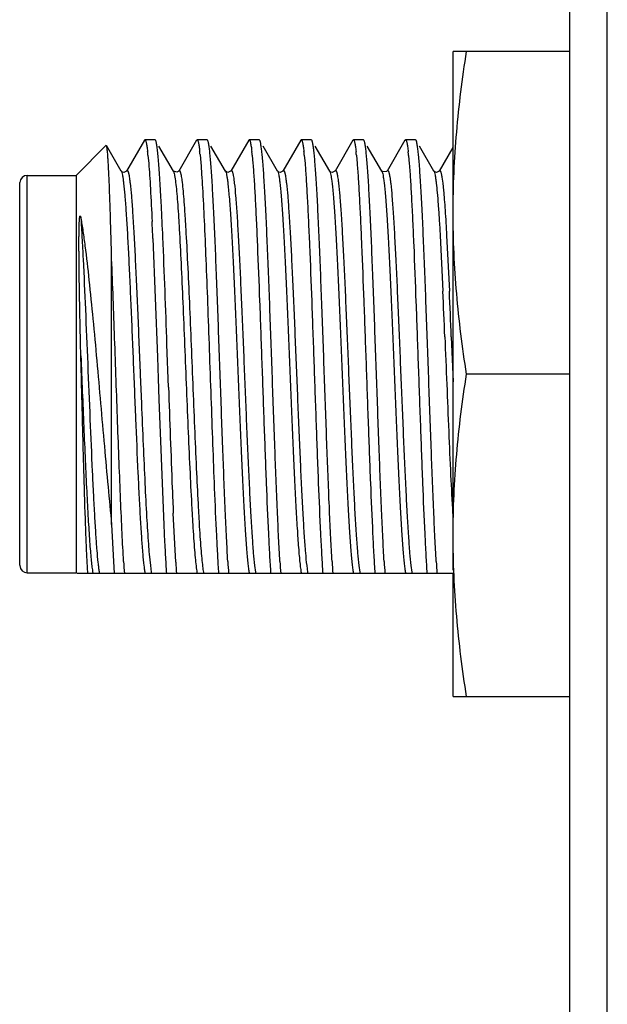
# Model space of a CAD drawing. Header units: inches. Extents: x 0 to 22, y 0 to 17.
# Tile 8 of 35: x 8.416 to 8.729, y 8.577 to 9.103. Entities that reach past the tile are written whole.
import ezdxf

# ---------------------------------------------------------------- set-up
doc = ezdxf.new("R2010")
doc.units = ezdxf.units.IN
doc.header["$LTSCALE"] = 1.21
doc.header["$MEASUREMENT"] = 0
doc.layers.get('0').update_dxf_attribs({"linetype": 'CONTINUOUS'})

msp = doc.modelspace()

# ---------------------------------------------------------------- linework, layer by layer
at = {"color": 7, "linetype": 'CONTINUOUS'}
for p, q in [((8.7092430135, 6.1167574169), (8.7092430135, 10.9282971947)), ((8.446099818, 9.0195273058), (8.46213951, 9.0355669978)), ((8.470218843, 9.0218431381), (8.4623147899, 9.0355032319)), ((8.4825789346, 9.0382935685), (8.4730607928, 9.0218431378)), ((8.4825789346, 9.0382935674), (8.4828492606, 9.0385273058)), ((8.4882003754, 9.0385273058), (8.4828492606, 9.0385273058)), ((8.4884707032, 9.0382935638), (8.4882003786, 9.0385273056)), ((8.497988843, 9.0218431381), (8.4902721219, 9.0351793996)), ((8.5103489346, 9.0382935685), (8.5008307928, 9.0218431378)), ((8.5103489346, 9.0382935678), (8.5106192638, 9.0385273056)), ((8.5159703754, 9.0385273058), (8.5106192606, 9.0385273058)), ((8.5162407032, 9.038293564), (8.5159703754, 9.0385273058)), ((8.525758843, 9.0218431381), (8.5180421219, 9.0351793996)), ((8.5381189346, 9.0382935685), (8.5286007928, 9.0218431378)), ((8.5381189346, 9.0382935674), (8.5383892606, 9.0385273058)), ((8.5437403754, 9.0385273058), (8.5383892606, 9.0385273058)), ((8.5440107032, 9.038293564), (8.5437403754, 9.0385273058)), ((8.553528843, 9.0218431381), (8.5458121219, 9.0351793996)), ((8.5658889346, 9.0382935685), (8.5563707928, 9.0218431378)), ((8.5658889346, 9.0382935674), (8.5661592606, 9.0385273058)), ((8.5715103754, 9.0385273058), (8.5661592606, 9.0385273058)), ((8.5717807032, 9.038293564), (8.5715103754, 9.0385273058)), ((8.581298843, 9.0218431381), (8.5735821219, 9.0351793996)), ((8.5936589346, 9.0382935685), (8.5841407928, 9.0218431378)), ((8.5936589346, 9.0382935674), (8.5939292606, 9.0385273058)), ((8.5992803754, 9.0385273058), (8.5939292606, 9.0385273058)), ((8.5995507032, 9.0382935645), (8.5992803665, 9.0385273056)), ((8.609068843, 9.0218431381), (8.6013521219, 9.0351793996)), ((8.6214289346, 9.0382935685), (8.6119107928, 9.0218431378)), ((8.6214289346, 9.0382935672), (8.6216992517, 9.0385273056)), ((8.6270503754, 9.0385273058), (8.6216992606, 9.0385273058)), ((8.6273207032, 9.038293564), (8.6270503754, 9.0385273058)), ((8.636838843, 9.0218431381), (8.6291221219, 9.0351793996)), ((8.6469387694, 9.0343864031), (8.6396807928, 9.0218431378)), ((8.4844545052, 9.0303729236), (8.4848559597, 9.0258630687)), ((8.5121989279, 9.0306279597), (8.5125995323, 9.0261888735)), ((8.5399945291, 9.0303726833), (8.5403959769, 9.0258628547)), ((8.5677645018, 9.0303729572), (8.5681659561, 9.0258631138)), ((8.5955345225, 9.0303727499), (8.5959359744, 9.0258628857)), ((8.6233239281, 9.0301766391), (8.623724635, 9.0256304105)), ((8.420099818, 9.0195273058), (8.446099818, 9.0195273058)), ((8.446099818, 9.0195273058), (8.446099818, 8.8075273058)), ((8.4702689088, 9.0217685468), (8.4702003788, 9.0218740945)), ((8.4702003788, 9.0218740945), (8.470218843, 9.0218431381)), ((8.4708907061, 9.0212811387), (8.4702689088, 9.0217685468)), ((8.4730607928, 9.0218431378), (8.4730824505, 9.0218792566)), ((8.497964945, 9.0218828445), (8.497988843, 9.0218431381)), ((8.5258089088, 9.0217685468), (8.5257403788, 9.0218740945)), ((8.5257403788, 9.0218740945), (8.525758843, 9.0218431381)), ((8.5264307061, 9.0212811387), (8.5258089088, 9.0217685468)), ((8.5286007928, 9.0218431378), (8.5286224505, 9.0218792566)), ((8.5535789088, 9.0217685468), (8.5535103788, 9.0218740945)), ((8.5535103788, 9.0218740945), (8.553528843, 9.0218431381)), ((8.5542007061, 9.0212811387), (8.5535789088, 9.0217685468)), ((8.5563707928, 9.0218431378), (8.5563924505, 9.0218792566)), ((8.5813489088, 9.0217685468), (8.5812803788, 9.0218740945)), ((8.5812803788, 9.0218740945), (8.581298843, 9.0218431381)), ((8.5819707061, 9.0212811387), (8.5813489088, 9.0217685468)), ((8.5841407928, 9.0218431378), (8.5841624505, 9.0218792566)), ((8.609068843, 9.0218431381), (8.6090882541, 9.0218085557)), ((8.609165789, 9.0217075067), (8.6090882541, 9.0218085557)), ((8.6119107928, 9.0218431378), (8.6119313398, 9.0218774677)), ((8.6368203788, 9.0218740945), (8.636838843, 9.0218431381)), ((8.6368889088, 9.0217685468), (8.6368203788, 9.0218740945)), ((8.6375107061, 9.0212811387), (8.6368889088, 9.0217685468)), ((8.6396807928, 9.0218431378), (8.6397024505, 9.0218792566)), ((8.416099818, 9.0155273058), (8.4161052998, 9.0157366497)), ((8.416099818, 8.8115273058), (8.416099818, 9.0155273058)), ((8.4870632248, 8.9858871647), (8.4894713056, 8.9225825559)), ((8.465099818, 8.833341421), (8.465099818, 8.9750177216)), ((8.4953876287, 8.906608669), (8.4945865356, 8.9292203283)), ((8.4894713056, 8.9225825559), (8.4896719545, 8.9169152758)), ((8.4896719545, 8.9169152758), (8.4898724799, 8.9112445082)), ((8.4898724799, 8.9112445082), (8.490273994, 8.8999157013)), ((8.490273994, 8.8999157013), (8.4926819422, 8.8374888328)), ((8.4926819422, 8.8374888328), (8.4928824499, 8.8330676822)), ((8.4992636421, 8.8131489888), (8.4979524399, 8.839311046)), ((8.465099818, 8.833341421), (8.4665171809, 8.8072023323)), ((8.416099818, 8.8115273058), (8.4161052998, 8.811317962)), ((8.4524173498, 8.8072023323), (8.452032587, 8.8135019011)), ((8.420099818, 8.8075273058), (8.446099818, 8.8075273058)), ((8.647099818, 8.8072023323), (8.4464844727, 8.8072023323))]:
    msp.add_line(p, q, dxfattribs=at)
at = {"color": 9, "linetype": 'CONTINUOUS'}
for p, q in [((8.7292422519, 6.1167574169), (8.7292422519, 10.9282971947)), ((8.420099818, 8.8075273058), (8.420099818, 9.0194108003)), ((8.6411342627, 9.0185048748), (8.6415496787, 9.0154366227)), ((8.6415496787, 9.0154366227), (8.6419650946, 9.0114687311)), ((8.6401626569, 8.9874134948), (8.6416166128, 8.9577447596)), ((8.6436267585, 8.9874134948), (8.6450807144, 8.9577447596)), ((8.6461192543, 8.9334398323), (8.6470998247, 8.9094633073)), ((8.4803300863, 8.9131411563), (8.4809532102, 8.8978867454)), ((8.4851073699, 8.8175331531), (8.4857304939, 8.8113539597)), ((8.4857304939, 8.8113539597), (8.4862446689, 8.8077778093)), ((8.5412704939, 8.8113539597), (8.5417846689, 8.8077778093)), ((8.5690404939, 8.8113539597), (8.5695546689, 8.8077778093)), ((8.5968104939, 8.8113539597), (8.5973246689, 8.8077778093)), ((8.6245821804, 8.8113399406), (8.625094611, 8.8077781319))]:
    msp.add_line(p, q, dxfattribs=at)
at = {"color": 6, "linetype": 'CONTINUOUS'}
for p, q in [((8.647099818, 8.8088215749), (8.647099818, 9.0855273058)), ((8.7092430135, 9.0855273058), (8.647099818, 9.0855273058)), ((8.7092430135, 8.9135273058), (8.6542295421, 8.9135273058)), ((8.647099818, 8.7415273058), (8.647099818, 8.8072023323)), ((8.647099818, 8.7415273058), (8.7092430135, 8.7415273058))]:
    msp.add_line(p, q, dxfattribs=at)
at = {"color": 7, "linetype": 'CONTINUOUS'}
for points in [[(8.4730824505, 9.0218792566), (8.4729774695, 9.0217261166), (8.4715418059, 9.0211149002), (8.4708907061, 9.0212811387)], [(8.5008332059, 9.0218472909), (8.4998279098, 9.021164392), (8.4980896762, 9.0217052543), (8.497964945, 9.0218828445)], [(8.5286224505, 9.0218792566), (8.5285174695, 9.0217261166), (8.5270818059, 9.0211149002), (8.5264307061, 9.0212811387)], [(8.5563924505, 9.0218792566), (8.5562874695, 9.0217261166), (8.5548518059, 9.0211149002), (8.5542007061, 9.0212811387)], [(8.5841624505, 9.0218792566), (8.5840574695, 9.0217261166), (8.5826218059, 9.0211149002), (8.5819707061, 9.0212811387)], [(8.6119313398, 9.0218774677), (8.6116965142, 9.0215875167), (8.6095805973, 9.0213663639), (8.609165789, 9.0217075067)], [(8.6397024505, 9.0218792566), (8.6395974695, 9.0217261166), (8.6381618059, 9.0211149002), (8.6375107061, 9.0212811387)]]:
    msp.add_lwpolyline(points, dxfattribs=at)
for centre, radius, start, end in [((8.3478657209, 9.0168684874), 0.1372547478, 5.646442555, 6.4413938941), ((8.3824336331, 9.0176023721), 0.1304173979, 5.7320386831, 6.5537565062), ((8.4033995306, 9.016867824), 0.1372609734, 5.6463630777, 6.441298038), ((8.4311765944, 9.016868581), 0.1372538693, 5.6464536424, 6.4414075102), ((8.4589413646, 9.0168680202), 0.137259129, 5.6463848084, 6.4413277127), ((8.4812999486, 9.0162924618), 0.1427010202, 5.5834585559, 6.3563391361), ((8.420099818, 9.0155273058), 0.004, 90, 177.0000000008), ((6.9807826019, 8.9265935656), 1.5127652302, 2.9209047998, 3.0661719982), ((6.0427856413, 8.8803006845), 2.4519030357, 2.4846294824, 2.8843322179), ((5.7464591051, 8.8674010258), 2.7431642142, 2.4755602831, 2.6625861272), ((0.926014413, 8.6673462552), 7.5731012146, 1.9816546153, 2.4160476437), ((17.8947814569, 9.2285830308), 9.4049067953, 181.9618883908, 182.2907327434), ((12.2357925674, 9.0032994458), 3.7414356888, 182.3073825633, 182.5120982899), ((10.4759773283, 8.9244301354), 1.9851983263, 182.6377881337, 182.99167406), ((9.8240909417, 8.8909289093), 1.3324520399, 183.0160521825, 183.175713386), ((9.4015487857, 8.8672909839), 0.9092492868, 183.1635190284, 183.7892106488), ((8.420099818, 8.8115273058), 0.004, 182.9999999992, 270), ((9.2103676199, 8.8567344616), 0.740158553, 183.345084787, 183.8371569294), ((9.2299573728, 8.8561993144), 0.7319608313, 183.3718010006, 183.8382122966), ((9.2670192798, 8.8568071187), 0.7412725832, 183.3414930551, 183.8370101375), ((9.2947904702, 8.8568071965), 0.7412737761, 183.3414892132, 183.8370099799), ((9.3225618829, 8.8568072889), 0.7412751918, 183.3414846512, 183.8370097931), ((9.3500514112, 8.856788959), 0.7409941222, 183.3423899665, 183.837046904), ((9.3781000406, 8.8568071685), 0.7412733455, 183.3414905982, 183.8370100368)]:
    msp.add_arc(centre, radius, start, end, dxfattribs=at)
at = {"color": 9, "linetype": 'CONTINUOUS'}
for centre, radius, start, end in [((1.4667609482, 8.6389913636), 7.1819327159, 2.3496995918, 2.5437756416), ((1.4702250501, 8.6389913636), 7.1819327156, 2.3496995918, 2.5437756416), ((8.9118900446, 8.8543238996), 0.4283655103, 184.2309955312, 184.926994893), ((8.4927951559, 8.814544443), 0.0383856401, 189.2802810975, 190.3535044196), ((8.4827571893, 8.8127297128), 0.0281849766, 190.3918245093, 191.3096252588), ((8.4965115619, 8.8145818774), 0.03864066, 189.3968092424, 190.1405688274), ((8.4874151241, 8.8129587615), 0.0294005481, 190.1479593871, 191.291067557), ((8.5151774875, 8.8129573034), 0.0293927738, 190.1494633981, 191.2911947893), ((8.5429898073, 8.8129653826), 0.0294358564, 190.1411330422, 191.2904879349), ((8.5707174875, 8.8129573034), 0.0293927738, 190.1494633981, 191.2911947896), ((8.5984874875, 8.8129573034), 0.0293927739, 190.1494633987, 191.2911947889), ((8.6262574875, 8.8129573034), 0.0293927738, 190.1494633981, 191.2911947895), ((8.6540303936, 8.8129578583), 0.0293957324, 190.1488909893, 191.2911463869)]:
    msp.add_arc(centre, radius, start, end, dxfattribs=at)
at = {"color": 6, "linetype": 'CONTINUOUS'}
for points, knots in [([(8.647099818, 8.9995273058), (8.647099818, 9.0067179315), (8.6474241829, 9.0211047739), (8.6493251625, 9.0498387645), (8.652027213, 9.071291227), (8.6542295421, 9.0855273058)], [0, 0, 0, 0, 0.2497606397, 0.4996391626, 1, 1, 1, 1]), ([(8.6542295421, 8.9135273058), (8.652027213, 8.9277633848), (8.6493251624, 8.9492158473), (8.6474241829, 8.9779498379), (8.647099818, 8.9923366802), (8.647099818, 8.9995273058)], [0, 0, 0, 0, 0.5003608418, 0.7502393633, 1, 1, 1, 1]), ([(8.647099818, 8.8275273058), (8.647099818, 8.8347179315), (8.6474241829, 8.8491047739), (8.6493251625, 8.8778387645), (8.652027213, 8.899291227), (8.6542295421, 8.9135273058)], [0, 0, 0, 0, 0.2497606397, 0.4996391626, 1, 1, 1, 1]), ([(8.6542295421, 8.7415273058), (8.652027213, 8.7557633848), (8.6493251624, 8.7772158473), (8.6474241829, 8.8059498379), (8.647099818, 8.8203366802), (8.647099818, 8.8275273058)], [0, 0, 0, 0, 0.5003608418, 0.7502393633, 1, 1, 1, 1])]:
    msp.add_open_spline(points, degree=3, knots=knots, dxfattribs=at)
at = {"color": 7, "linetype": 'CONTINUOUS'}
for points, knots in [([(8.4633751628, 9.0250088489), (8.4633335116, 9.0257533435), (8.4632510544, 9.0271573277), (8.4631200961, 9.0291336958), (8.4629894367, 9.0308503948), (8.4628590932, 9.0323032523), (8.4627300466, 9.0334892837), (8.4626016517, 9.0344050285), (8.4624896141, 9.0349989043), (8.4623918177, 9.0353342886), (8.4623421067, 9.0354560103), (8.4623147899, 9.035503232)], [0, 0, 0, 0, 0.2116661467, 0.3992242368, 0.5622468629, 0.7003688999, 0.8132965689, 0.9008281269, 0.9629152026, 0.9845141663, 1, 1, 1, 1]), ([(8.4828492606, 9.0385273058), (8.4829163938, 9.0385273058), (8.4830239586, 9.0384449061), (8.4831222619, 9.0382957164), (8.4832520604, 9.0380347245), (8.4834009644, 9.0375825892), (8.4835721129, 9.0368917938), (8.4837436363, 9.0360076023), (8.4839941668, 9.0344475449), (8.4841509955, 9.0331770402), (8.484253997, 9.0322666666)], [0, 0, 0, 0, 0.0308943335, 0.0541083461, 0.0837990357, 0.1639923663, 0.2729552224, 0.4110685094, 0.5783785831, 1, 1, 1, 1]), ([(8.4913821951, 9.0075102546), (8.4912666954, 9.0096639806), (8.4910382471, 9.0137447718), (8.4906780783, 9.0195116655), (8.49031912, 9.0245606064), (8.4899615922, 9.0288574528), (8.4896502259, 9.0319531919), (8.4893938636, 9.0340310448), (8.4892142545, 9.0352864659), (8.4890354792, 9.0363357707), (8.4888584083, 9.0371785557), (8.4886832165, 9.0378127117), (8.4885471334, 9.0381614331), (8.4884707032, 9.0382935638)], [0, 0, 0, 0, 0.2088920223, 0.3958483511, 0.5596180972, 0.6991155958, 0.8134348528, 0.8609259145, 0.9018785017, 0.9362473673, 0.9640156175, 0.9852161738, 1, 1, 1, 1]), ([(8.5106192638, 9.0385273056), (8.5106849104, 9.0385273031), (8.5107903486, 9.0384484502), (8.5108873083, 9.0383040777), (8.5110146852, 9.0380525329), (8.5111610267, 9.0376163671), (8.511329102, 9.0369499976), (8.5114975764, 9.0360970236), (8.5117436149, 9.0345919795), (8.5118976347, 9.0333660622), (8.5119987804, 9.0324876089)], [0, 0, 0, 0, 0.031275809, 0.0545974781, 0.0843548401, 0.1645939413, 0.2735212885, 0.4115410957, 0.5787161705, 1, 1, 1, 1]), ([(8.5270069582, 8.8136005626), (8.5267609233, 8.8177810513), (8.5262851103, 8.8268171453), (8.5253584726, 8.8471237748), (8.5244961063, 8.8694053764), (8.5236339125, 8.8931434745), (8.5229690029, 8.911935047), (8.5223038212, 8.9307634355), (8.5216390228, 8.9491931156), (8.5209749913, 8.9667977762), (8.5203121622, 8.9831702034), (8.519744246, 8.9958681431), (8.5192824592, 9.0051286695), (8.5189482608, 9.0113050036), (8.5186145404, 9.0169150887), (8.5182815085, 9.0219264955), (8.5179493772, 9.0263102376), (8.5176190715, 9.0300412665), (8.517290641, 9.0330979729), (8.517003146, 9.0352142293), (8.5167623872, 9.0365544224), (8.5165982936, 9.0372969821), (8.5164359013, 9.0378612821), (8.5163102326, 9.0381733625), (8.5162407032, 9.038293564)], [0, 0, 0, 0, 0.0558247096, 0.1206209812, 0.2709795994, 0.3530707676, 0.4372722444, 0.5216385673, 0.604220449, 0.683110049, 0.7564853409, 0.8226526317, 0.8525490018, 0.8800865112, 0.9051067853, 0.927466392, 0.9470379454, 0.9637112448, 0.9773948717, 0.9880191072, 0.9921702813, 0.9955451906, 0.998148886, 1, 1, 1, 1]), ([(8.5383892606, 9.0385273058), (8.5384563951, 9.0385273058), (8.5385639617, 9.0384449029), (8.5386622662, 9.0382957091), (8.5387920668, 9.0380347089), (8.538940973, 9.0375825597), (8.5391121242, 9.0368917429), (8.5392836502, 9.0360075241), (8.5395341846, 9.0344474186), (8.5396910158, 9.033176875), (8.5397940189, 9.0322664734)], [0, 0, 0, 0, 0.0308940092, 0.0541079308, 0.0837985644, 0.1639918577, 0.2729547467, 0.4110681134, 0.5783782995, 1, 1, 1, 1]), ([(8.5547769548, 8.8136006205), (8.55453092, 8.8177811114), (8.5540551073, 8.826817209), (8.5531284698, 8.847123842), (8.5522661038, 8.8694054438), (8.5514039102, 8.893143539), (8.5507390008, 8.9119351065), (8.5500738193, 8.9307634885), (8.5494090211, 8.9491931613), (8.5487449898, 8.9667978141), (8.548082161, 8.9831702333), (8.5475142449, 8.9958681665), (8.5470524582, 9.005128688), (8.5467182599, 9.0113050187), (8.5463845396, 9.0169151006), (8.5460515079, 9.0219265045), (8.5457193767, 9.0263102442), (8.5453890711, 9.030041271), (8.5450606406, 9.0330979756), (8.5447731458, 9.0352142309), (8.544532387, 9.0365544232), (8.5443682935, 9.0372969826), (8.5442059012, 9.0378612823), (8.5440802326, 9.0381733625), (8.5440107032, 9.038293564)], [0, 0, 0, 0, 0.0558247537, 0.1206210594, 0.270979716, 0.3530708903, 0.4372723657, 0.5216386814, 0.6042205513, 0.6831101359, 0.7564854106, 0.8226526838, 0.8525490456, 0.880086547, 0.9051068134, 0.9274664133, 0.9470379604, 0.9637112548, 0.9773948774, 0.9880191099, 0.992170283, 0.9955451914, 0.9981488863, 1, 1, 1, 1]), ([(8.5661592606, 9.0385273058), (8.5662263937, 9.0385273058), (8.5663339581, 9.0384449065), (8.5664322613, 9.0382957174), (8.5665620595, 9.0380347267), (8.5667109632, 9.0375825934), (8.5668821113, 9.036891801), (8.5670536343, 9.0360076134), (8.5673041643, 9.0344475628), (8.5674609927, 9.0331770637), (8.5675639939, 9.032266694)], [0, 0, 0, 0, 0.0308943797, 0.0541084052, 0.0837991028, 0.1639924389, 0.2729552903, 0.411068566, 0.5783786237, 1, 1, 1, 1]), ([(8.5825469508, 8.8136006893), (8.5823009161, 8.8177811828), (8.5818251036, 8.8268172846), (8.5808984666, 8.8471239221), (8.5800361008, 8.8694055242), (8.5791739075, 8.8931436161), (8.5785089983, 8.9119351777), (8.5778438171, 8.930763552), (8.5771790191, 8.949193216), (8.5765149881, 8.9667978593), (8.5758521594, 8.9831702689), (8.5752842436, 8.9958681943), (8.5748224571, 9.0051287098), (8.5744882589, 9.0113050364), (8.5741545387, 9.0169151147), (8.5738215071, 9.0219265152), (8.5734893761, 9.0263102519), (8.5731590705, 9.0300412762), (8.5728306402, 9.0330979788), (8.5725431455, 9.0352142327), (8.5723023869, 9.0365544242), (8.5721382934, 9.0372969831), (8.5719759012, 9.0378612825), (8.5718502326, 9.0381733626), (8.5717807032, 9.038293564)], [0, 0, 0, 0, 0.0558248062, 0.1206211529, 0.2709798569, 0.353071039, 0.4372725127, 0.5216388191, 0.6042206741, 0.6831102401, 0.756485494, 0.8226527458, 0.8525490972, 0.8800865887, 0.9051068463, 0.927466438, 0.9470379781, 0.9637112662, 0.977394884, 0.988019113, 0.9921702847, 0.9955451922, 0.9981488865, 1, 1, 1, 1]), ([(8.5939292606, 9.0385273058), (8.5939963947, 9.0385273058), (8.5941039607, 9.0384449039), (8.5942022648, 9.0382957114), (8.5943320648, 9.0380347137), (8.5944809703, 9.0375825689), (8.5946521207, 9.0368917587), (8.5948236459, 9.0360075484), (8.5950741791, 9.0344474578), (8.5952310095, 9.0331769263), (8.5953340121, 9.0322665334)], [0, 0, 0, 0, 0.0308941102, 0.0541080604, 0.0837987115, 0.1639920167, 0.2729548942, 0.4110682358, 0.5783783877, 1, 1, 1, 1]), ([(8.6103177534, 8.8135870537), (8.6100716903, 8.8177670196), (8.6095958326, 8.826802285), (8.6086691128, 8.8471080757), (8.6078066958, 8.8693896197), (8.6069444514, 8.8931283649), (8.6062794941, 8.9119211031), (8.6056142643, 8.9307509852), (8.6049494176, 8.9491823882), (8.6042853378, 8.9667888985), (8.6036224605, 8.983163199), (8.6030545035, 8.9958626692), (8.6025926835, 9.0051243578), (8.6022584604, 9.0113014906), (8.6019247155, 9.0169123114), (8.6015916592, 9.0219243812), (8.6012595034, 9.0263087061), (8.6009291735, 9.0300402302), (8.6006007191, 9.0330973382), (8.600313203, 9.0352138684), (8.6000724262, 9.0365542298), (8.5999083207, 9.0372968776), (8.5997459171, 9.0378612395), (8.5996202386, 9.0381733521), (8.5995507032, 9.0382935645)], [0, 0, 0, 0, 0.0558144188, 0.1206027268, 0.2709521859, 0.3530418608, 0.4372435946, 0.521611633, 0.6041963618, 0.6830895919, 0.7564689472, 0.8226403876, 0.8525387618, 0.8800781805, 0.9051002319, 0.927461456, 0.9470344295, 0.9637089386, 0.9773935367, 0.9880184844, 0.992169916, 0.9955450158, 0.9981488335, 1, 1, 1, 1]), ([(8.6216992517, 9.0385273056), (8.6217675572, 9.0385273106), (8.6218767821, 9.0384420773), (8.6219761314, 9.0382890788), (8.622107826, 9.0380205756), (8.6222587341, 9.0375557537), (8.6224322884, 9.0368455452), (8.6226061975, 9.0359365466), (8.6228602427, 9.0343327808), (8.6230192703, 9.033026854), (8.6231237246, 9.0320911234)], [0, 0, 0, 0, 0.0306053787, 0.0537384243, 0.0833792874, 0.1635390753, 0.2725297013, 0.4107142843, 0.5781264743, 1, 1, 1, 1]), ([(8.6380869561, 8.8136005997), (8.6378409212, 8.8177810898), (8.6373651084, 8.826817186), (8.6364384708, 8.8471238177), (8.6355761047, 8.8694054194), (8.6347139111, 8.8931435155), (8.6340490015, 8.9119350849), (8.63338382, 8.9307634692), (8.6327190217, 8.9491931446), (8.6320549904, 8.9667978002), (8.6313921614, 8.9831702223), (8.6308242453, 8.9958681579), (8.6303624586, 9.0051286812), (8.6300282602, 9.0113050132), (8.6296945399, 9.0169150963), (8.6293615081, 9.0219265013), (8.6290293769, 9.0263102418), (8.6286990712, 9.0300412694), (8.6283706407, 9.0330979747), (8.6280831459, 9.0352142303), (8.6278423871, 9.0365544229), (8.6276782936, 9.0372969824), (8.6275159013, 9.0378612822), (8.6273902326, 9.0381733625), (8.6273207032, 9.038293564)], [0, 0, 0, 0, 0.0558247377, 0.1206210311, 0.2709796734, 0.3530708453, 0.4372723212, 0.5216386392, 0.6042205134, 0.6831101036, 0.7564853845, 0.8226526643, 0.8525490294, 0.8800865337, 0.9051068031, 0.9274664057, 0.947037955, 0.9637112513, 0.9773948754, 0.988019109, 0.9921702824, 0.9955451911, 0.9981488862, 1, 1, 1, 1]), ([(8.465099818, 8.9750177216), (8.4649641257, 8.9802212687), (8.4646977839, 8.9900078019), (8.4642772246, 9.0036457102), (8.4638582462, 9.0151068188), (8.4635443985, 9.0219838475), (8.4633751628, 9.0250088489)], [0, 0, 0, 0, 0.3121805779, 0.5871485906, 0.8182966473, 1, 1, 1, 1]), ([(8.4848559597, 9.0258630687), (8.4850218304, 9.0238055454), (8.4853437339, 9.019320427), (8.4859767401, 9.0089782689), (8.4863891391, 9.000691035), (8.4866618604, 8.9948324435)], [0, 0, 0, 0, 0.1992195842, 0.4339642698, 1, 1, 1, 1]), ([(8.5125995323, 9.0261888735), (8.5127652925, 9.0241579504), (8.5130868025, 9.0197260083), (8.5137188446, 9.0094887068), (8.514478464, 8.9943445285), (8.5153536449, 8.9738186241), (8.5162328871, 8.9507951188), (8.517114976, 8.9262277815), (8.5179976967, 8.9011342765), (8.5188797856, 8.8765542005), (8.5194939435, 8.8604567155), (8.5198092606, 8.8526672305)], [0, 0, 0, 0, 0.0351973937, 0.0767524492, 0.1771669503, 0.2971092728, 0.431624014, 0.5751476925, 0.7217417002, 0.8653397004, 1, 1, 1, 1]), ([(8.5403959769, 9.0258628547), (8.5406185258, 9.0231022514), (8.5410424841, 9.0169626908), (8.5416187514, 9.006885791), (8.5421980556, 8.99515125), (8.5430060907, 8.9768185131), (8.5439820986, 8.9515234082), (8.5451193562, 8.9196054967), (8.5462566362, 8.8872577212), (8.5473907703, 8.8567675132), (8.5483713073, 8.8335207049), (8.5491909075, 8.8174559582), (8.5496102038, 8.8104290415), (8.5498271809, 8.8072023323)], [0, 0, 0, 0, 0.0379612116, 0.0843480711, 0.1383444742, 0.1989962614, 0.3358706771, 0.4853101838, 0.6367598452, 0.7795219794, 0.9035161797, 0.9556729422, 1, 1, 1, 1]), ([(8.5681659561, 9.0258631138), (8.5683885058, 9.0231025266), (8.5688124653, 9.0169629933), (8.5693887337, 9.0068861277), (8.569968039, 8.9951516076), (8.5707760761, 8.9768188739), (8.5717520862, 8.9515237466), (8.5728893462, 8.9196057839), (8.5740266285, 8.8872579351), (8.575160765, 8.8567676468), (8.576141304, 8.8335207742), (8.576960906, 8.817455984), (8.5773802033, 8.8104290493), (8.5775971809, 8.8072023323)], [0, 0, 0, 0, 0.037960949, 0.0843475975, 0.1383438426, 0.1989955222, 0.3358698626, 0.485309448, 0.6367592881, 0.7795216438, 0.9035160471, 0.9556728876, 1, 1, 1, 1]), ([(8.5959359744, 9.0258628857), (8.5961585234, 9.0231022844), (8.5965824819, 9.016962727), (8.5971587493, 9.0068858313), (8.5977380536, 8.9951512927), (8.5985460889, 8.9768185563), (8.5995220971, 8.9515234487), (8.600659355, 8.9196055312), (8.6017966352, 8.887257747), (8.6029307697, 8.8567675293), (8.6039113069, 8.8335207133), (8.6047309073, 8.8174559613), (8.6051502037, 8.8104290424), (8.6053671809, 8.8072023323)], [0, 0, 0, 0, 0.0379611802, 0.0843480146, 0.1383443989, 0.198996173, 0.3358705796, 0.4853100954, 0.6367597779, 0.7795219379, 0.9035161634, 0.9556729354, 1, 1, 1, 1]), ([(8.623724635, 9.0256304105), (8.6239464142, 9.0228555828), (8.6243692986, 9.0166916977), (8.6249445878, 9.0065843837), (8.6255228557, 8.9948312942), (8.6263290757, 8.9764958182), (8.6273031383, 8.9512207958), (8.6284383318, 8.9193487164), (8.6295735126, 8.8870665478), (8.6307055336, 8.8566481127), (8.6316842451, 8.8334587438), (8.6325022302, 8.8174329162), (8.6329206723, 8.8104220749), (8.6331371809, 8.8072023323)], [0, 0, 0, 0, 0.0381954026, 0.0847701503, 0.1389079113, 0.1996557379, 0.3365974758, 0.4859673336, 0.6372567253, 0.7798212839, 0.9036341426, 0.9557214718, 1, 1, 1, 1]), ([(8.4486844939, 8.9232377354), (8.4485893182, 8.9269027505), (8.4484138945, 8.9341543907), (8.4481855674, 8.9448784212), (8.4480227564, 8.9536195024), (8.4479110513, 8.9604144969), (8.447838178, 8.9653324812), (8.4477763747, 8.9701143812), (8.4477351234, 8.9740092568), (8.44771002, 8.9770490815), (8.4476957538, 8.9792691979), (8.4476865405, 8.9814481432), (8.4476832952, 8.9835852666), (8.4476873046, 8.9856801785), (8.4477000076, 8.9877328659), (8.4477196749, 8.9894172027), (8.4477426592, 8.9907440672), (8.447764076, 8.9917244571), (8.4477906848, 8.992695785), (8.4478183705, 8.9934999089), (8.4478449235, 8.9941394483), (8.4478674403, 8.9946169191), (8.4478931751, 8.9950934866), (8.4479229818, 8.9955698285), (8.447958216, 8.9960470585), (8.4479938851, 8.9964459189), (8.4480284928, 8.9967669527), (8.4480588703, 8.9970109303), (8.4480893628, 8.9972162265), (8.4481190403, 8.9973829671), (8.4481458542, 8.9975116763), (8.4481791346, 8.9976460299), (8.4482209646, 8.9977617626), (8.4482641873, 8.9978494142), (8.4483397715, 8.9978903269), (8.4484002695, 8.9978277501), (8.4484374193, 8.9977589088), (8.4484711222, 8.9976788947), (8.4484997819, 8.9975951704), (8.4485348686, 8.9974778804), (8.4485731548, 8.9973261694), (8.4486277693, 8.9970749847), (8.4486626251, 8.9968833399), (8.4486844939, 8.9967542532)], [0, 0, 0, 0, 0.1448651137, 0.2866183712, 0.4238358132, 0.4903121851, 0.5551461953, 0.6181820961, 0.6792757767, 0.709053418, 0.7382991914, 0.7670013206, 0.7951510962, 0.8227436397, 0.8497778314, 0.8762605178, 0.8893011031, 0.9022141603, 0.9150078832, 0.9276955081, 0.9340060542, 0.9402997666, 0.9465827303, 0.952864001, 0.9591580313, 0.9654904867, 0.9686859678, 0.9719161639, 0.97520472, 0.9768855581, 0.9786072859, 0.9803994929, 0.9823497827, 0.9834600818, 0.9842455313, 0.9852588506, 0.9863380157, 0.987472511, 0.9886446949, 0.9898445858, 0.992305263, 0.9948267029, 1, 1, 1, 1]), ([(8.4486844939, 8.9967542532), (8.4490787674, 8.9944269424), (8.4498479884, 8.9894616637), (8.45134828, 8.9784280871), (8.453142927, 8.9628285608), (8.4551910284, 8.9424423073), (8.4572112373, 8.9204794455), (8.4592023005, 8.8978262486), (8.4611621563, 8.8753511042), (8.4630899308, 8.8538744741), (8.4644224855, 8.8399870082), (8.465099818, 8.833341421)], [0, 0, 0, 0, 0.0431112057, 0.0917570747, 0.2033627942, 0.3298723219, 0.4659582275, 0.6061783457, 0.7452011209, 0.877997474, 1, 1, 1, 1]), ([(8.4714701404, 8.8135465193), (8.4711744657, 8.8185656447), (8.4706095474, 8.8295222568), (8.4698328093, 8.8471426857), (8.4690525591, 8.8669117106), (8.4679953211, 8.8956707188), (8.4667342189, 8.9318775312), (8.4656726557, 8.9609123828), (8.465099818, 8.9750177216)], [0, 0, 0, 0, 0.0933390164, 0.2036693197, 0.3274309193, 0.4606255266, 0.7379258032, 1, 1, 1, 1]), ([(8.452032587, 8.8135019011), (8.4518767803, 8.816434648), (8.4515798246, 8.8229518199), (8.4509997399, 8.8382710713), (8.4503099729, 8.8609830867), (8.4495086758, 8.8910449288), (8.4489684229, 8.9123042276), (8.4486844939, 8.9232377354)], [0, 0, 0, 0, 0.0802507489, 0.1782631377, 0.4188993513, 0.7011395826, 1, 1, 1, 1]), ([(8.5198092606, 8.8526672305), (8.5201535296, 8.8441625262), (8.5206704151, 8.8320696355), (8.5214520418, 8.8169158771), (8.5218511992, 8.8102655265), (8.5220571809, 8.8072023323)], [0, 0, 0, 0, 0.5609442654, 0.797670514, 1, 1, 1, 1])]:
    msp.add_open_spline(points, degree=3, knots=knots, dxfattribs=at)
at = {"color": 9, "linetype": 'CONTINUOUS'}
for points, knots in [([(8.470218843, 9.0218431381), (8.4702807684, 9.0217361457), (8.4703964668, 9.021469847), (8.4706240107, 9.0207569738), (8.4708883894, 9.0195264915), (8.4711903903, 9.0176572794), (8.4713715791, 9.016233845), (8.471465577, 9.0154366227)], [0, 0, 0, 0, 0.056639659, 0.1323741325, 0.34274537, 0.6322047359, 1, 1, 1, 1]), ([(8.4730824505, 9.0218792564), (8.4731155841, 9.0219325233), (8.4731791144, 9.0220207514), (8.4733012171, 9.0221133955), (8.4734406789, 9.0221141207), (8.4735630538, 9.0220224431), (8.4736756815, 9.0218672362), (8.473788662, 9.0216414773), (8.4739018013, 9.0213442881), (8.4740156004, 9.0209742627), (8.4741297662, 9.0205314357), (8.4742925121, 9.0197976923), (8.4744904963, 9.0186983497), (8.4747176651, 9.0171632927), (8.4748581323, 9.0160434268), (8.4749296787, 9.0154366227)], [0, 0, 0, 0, 0.0255736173, 0.0442517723, 0.0599406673, 0.0785445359, 0.1040097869, 0.1379578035, 0.1810465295, 0.2335742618, 0.2956826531, 0.3674367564, 0.5399229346, 0.7509105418, 1, 1, 1, 1]), ([(8.497988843, 9.0218431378), (8.4980487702, 9.0217395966), (8.4981611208, 9.0214831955), (8.4983821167, 9.020799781), (8.4986393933, 9.0196244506), (8.498933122, 9.017842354), (8.4991094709, 9.0164864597), (8.4992009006, 9.0157275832)], [0, 0, 0, 0, 0.0573797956, 0.1336323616, 0.3443771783, 0.6333861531, 1, 1, 1, 1]), ([(8.5008332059, 9.0218472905), (8.5008662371, 9.021903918), (8.5009297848, 9.021998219), (8.5010471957, 9.0221018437), (8.5011842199, 9.0221220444), (8.5013099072, 9.0220461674), (8.5014218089, 9.0219054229), (8.5015340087, 9.0216967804), (8.5016460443, 9.0214178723), (8.5017588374, 9.0210675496), (8.5018719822, 9.0206455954), (8.5020335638, 9.019942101), (8.5022299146, 9.0188831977), (8.5024550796, 9.0173998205), (8.5025941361, 9.0163157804), (8.5026650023, 9.0157275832)], [0, 0, 0, 0, 0.0276875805, 0.0479417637, 0.0641843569, 0.0822887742, 0.1068223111, 0.1397691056, 0.18192595, 0.2336488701, 0.2951073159, 0.3663815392, 0.5384514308, 0.7497825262, 1, 1, 1, 1]), ([(8.525758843, 9.0218431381), (8.5258207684, 9.0217361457), (8.5259364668, 9.021469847), (8.5261640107, 9.0207569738), (8.5264283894, 9.0195264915), (8.5267303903, 9.0176572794), (8.5269115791, 9.016233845), (8.527005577, 9.0154366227)], [0, 0, 0, 0, 0.056639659, 0.1323741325, 0.34274537, 0.6322047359, 1, 1, 1, 1]), ([(8.5286224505, 9.0218792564), (8.5286555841, 9.0219325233), (8.5287191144, 9.0220207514), (8.5288412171, 9.0221133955), (8.5289806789, 9.0221141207), (8.5291030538, 9.0220224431), (8.5292156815, 9.0218672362), (8.529328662, 9.0216414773), (8.5294418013, 9.0213442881), (8.5295556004, 9.0209742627), (8.5296697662, 9.0205314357), (8.5298325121, 9.0197976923), (8.5300304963, 9.0186983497), (8.5302576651, 9.0171632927), (8.5303981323, 9.0160434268), (8.5304696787, 9.0154366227)], [0, 0, 0, 0, 0.0255736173, 0.0442517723, 0.0599406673, 0.0785445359, 0.1040097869, 0.1379578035, 0.1810465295, 0.2335742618, 0.2956826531, 0.3674367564, 0.5399229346, 0.7509105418, 1, 1, 1, 1]), ([(8.553528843, 9.0218431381), (8.5535907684, 9.0217361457), (8.5537064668, 9.021469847), (8.5539340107, 9.0207569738), (8.5541983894, 9.0195264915), (8.5545003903, 9.0176572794), (8.5546815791, 9.016233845), (8.554775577, 9.0154366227)], [0, 0, 0, 0, 0.056639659, 0.1323741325, 0.34274537, 0.6322047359, 1, 1, 1, 1]), ([(8.5563924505, 9.0218792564), (8.5564255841, 9.0219325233), (8.5564891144, 9.0220207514), (8.5566112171, 9.0221133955), (8.5567506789, 9.0221141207), (8.5568730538, 9.0220224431), (8.5569856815, 9.0218672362), (8.557098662, 9.0216414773), (8.5572118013, 9.0213442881), (8.5573256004, 9.0209742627), (8.5574397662, 9.0205314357), (8.5576025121, 9.0197976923), (8.5578004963, 9.0186983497), (8.5580276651, 9.0171632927), (8.5581681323, 9.0160434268), (8.5582396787, 9.0154366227)], [0, 0, 0, 0, 0.0255736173, 0.0442517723, 0.0599406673, 0.0785445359, 0.1040097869, 0.1379578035, 0.1810465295, 0.2335742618, 0.2956826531, 0.3674367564, 0.5399229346, 0.7509105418, 1, 1, 1, 1]), ([(8.581298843, 9.0218431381), (8.5813607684, 9.0217361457), (8.5814764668, 9.021469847), (8.5817040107, 9.0207569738), (8.5819683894, 9.0195264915), (8.5822703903, 9.0176572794), (8.5824515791, 9.016233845), (8.582545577, 9.0154366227)], [0, 0, 0, 0, 0.056639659, 0.1323741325, 0.34274537, 0.6322047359, 1, 1, 1, 1]), ([(8.5841624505, 9.0218792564), (8.5841955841, 9.0219325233), (8.5842591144, 9.0220207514), (8.5843812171, 9.0221133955), (8.5845206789, 9.0221141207), (8.5846430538, 9.0220224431), (8.5847556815, 9.0218672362), (8.584868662, 9.0216414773), (8.5849818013, 9.0213442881), (8.5850956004, 9.0209742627), (8.5852097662, 9.0205314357), (8.5853725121, 9.0197976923), (8.5855704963, 9.0186983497), (8.5857976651, 9.0171632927), (8.5859381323, 9.0160434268), (8.5860096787, 9.0154366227)], [0, 0, 0, 0, 0.0255736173, 0.0442517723, 0.0599406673, 0.0785445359, 0.1040097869, 0.1379578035, 0.1810465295, 0.2335742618, 0.2956826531, 0.3674367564, 0.5399229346, 0.7509105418, 1, 1, 1, 1]), ([(8.6090882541, 9.0218085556), (8.6091504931, 9.0216943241), (8.6092670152, 9.0214134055), (8.6094962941, 9.0206681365), (8.6097633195, 9.0193917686), (8.6100682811, 9.0174604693), (8.6102515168, 9.0159927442), (8.6103464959, 9.0151719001)], [0, 0, 0, 0, 0.057605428, 0.1341047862, 0.3451778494, 0.6340854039, 1, 1, 1, 1]), ([(8.6119313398, 9.0218774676), (8.6119649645, 9.0219317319), (8.6120292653, 9.0220214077), (8.612154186, 9.0221151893), (8.6122968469, 9.0221122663), (8.6124204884, 9.0220146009), (8.6125349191, 9.0218518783), (8.6126497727, 9.0216158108), (8.6127648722, 9.0213058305), (8.6128806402, 9.0209204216), (8.6129967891, 9.0204596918), (8.6131623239, 9.0196970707), (8.6133637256, 9.018555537), (8.6135948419, 9.0169626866), (8.6137377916, 9.0158011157), (8.6138105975, 9.0151719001)], [0, 0, 0, 0, 0.0251087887, 0.0433547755, 0.0587561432, 0.0772924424, 0.1028227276, 0.1368951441, 0.1801333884, 0.2328182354, 0.2950815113, 0.3669817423, 0.5397151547, 0.7508637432, 1, 1, 1, 1]), ([(8.636838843, 9.0218431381), (8.6369007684, 9.0217361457), (8.6370164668, 9.021469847), (8.6372440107, 9.0207569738), (8.6375083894, 9.0195264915), (8.6378103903, 9.0176572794), (8.6379915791, 9.016233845), (8.638085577, 9.0154366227)], [0, 0, 0, 0, 0.056639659, 0.1323741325, 0.34274537, 0.6322047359, 1, 1, 1, 1]), ([(8.6397024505, 9.0218792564), (8.6397290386, 9.0219220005), (8.6397810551, 9.021995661), (8.6398709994, 9.0220792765), (8.6399681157, 9.0221190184), (8.6400684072, 9.0221040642), (8.6401610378, 9.0220398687), (8.6402945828, 9.0218804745), (8.6404482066, 9.0215592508), (8.6406208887, 9.0210431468), (8.6408804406, 9.020011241), (8.6410328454, 9.0191417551), (8.6411342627, 9.0185048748)], [0, 0, 0, 0, 0.0354194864, 0.0631359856, 0.0854802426, 0.1066516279, 0.1314539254, 0.1630730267, 0.2521398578, 0.3793805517, 0.5462299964, 1, 1, 1, 1]), ([(8.471465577, 9.0154366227), (8.4717177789, 9.0132976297), (8.4721814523, 9.008355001), (8.4727976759, 9.000006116), (8.4734186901, 8.9898699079), (8.4740437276, 8.9781558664), (8.4746707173, 8.9651056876), (8.4755281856, 8.9458351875), (8.4765659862, 8.9205914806), (8.4777874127, 8.8903853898), (8.4788331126, 8.8659816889), (8.4797005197, 8.8480344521), (8.4803251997, 8.8364230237), (8.4809466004, 8.8264054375), (8.4814033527, 8.8202881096), (8.4816432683, 8.8175331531)], [0, 0, 0, 0, 0.0326033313, 0.0751318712, 0.1267244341, 0.1863241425, 0.2527049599, 0.3244988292, 0.4783199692, 0.635154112, 0.7821182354, 0.8480684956, 0.9071471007, 0.9581389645, 1, 1, 1, 1]), ([(8.4749296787, 9.0154366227), (8.4751998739, 9.0131450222), (8.4756922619, 9.0078167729), (8.4763447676, 8.9987830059), (8.4770026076, 8.9877652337), (8.477665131, 8.9750199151), (8.4783297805, 8.9608431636), (8.4792358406, 8.940057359), (8.479886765, 8.9240326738), (8.4803300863, 8.9131411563)], [0, 0, 0, 0, 0.0675686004, 0.1566534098, 0.2652201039, 0.3907623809, 0.5303709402, 0.6808051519, 1, 1, 1, 1]), ([(8.4992009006, 9.0157275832), (8.4993840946, 9.0142070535), (8.4997312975, 9.0107805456), (8.5001996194, 9.0050853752), (8.5006706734, 8.9983156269), (8.501336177, 8.9873828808), (8.502140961, 8.9717204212), (8.5030725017, 8.9510663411), (8.5040072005, 8.9286546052), (8.5049434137, 8.9055345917), (8.5058789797, 8.8827888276), (8.5065316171, 8.8678731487), (8.5068677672, 8.8606595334)], [0, 0, 0, 0, 0.0295903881, 0.0665321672, 0.1104048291, 0.1607010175, 0.2781516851, 0.4134108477, 0.5601607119, 0.711541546, 0.8604755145, 1, 1, 1, 1]), ([(8.5026650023, 9.0157275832), (8.5028481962, 9.0142070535), (8.5031953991, 9.0107805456), (8.503663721, 9.0050853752), (8.504134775, 8.9983156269), (8.5048002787, 8.9873828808), (8.5056050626, 8.9717204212), (8.5065366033, 8.9510663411), (8.5074713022, 8.9286546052), (8.5084075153, 8.9055345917), (8.5093430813, 8.8827888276), (8.5099957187, 8.8678731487), (8.5103318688, 8.8606595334)], [0, 0, 0, 0, 0.0295903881, 0.0665321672, 0.1104048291, 0.1607010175, 0.2781516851, 0.4134108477, 0.5601607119, 0.711541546, 0.8604755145, 1, 1, 1, 1]), ([(8.527005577, 9.0154366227), (8.5271373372, 9.0143191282), (8.5273929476, 9.0118685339), (8.5278967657, 9.0061454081), (8.528502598, 8.9975308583), (8.5291985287, 8.9856086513), (8.5298979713, 8.9718099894), (8.530600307, 8.9564940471), (8.5313040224, 8.9400594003), (8.5320085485, 8.9229339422), (8.5327133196, 8.9055635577), (8.5334178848, 8.8884005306), (8.5341216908, 8.8718917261), (8.5348241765, 8.8564669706), (8.5355239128, 8.8425276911), (8.536220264, 8.8304367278), (8.5368261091, 8.821665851), (8.5373291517, 8.8158068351), (8.5376790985, 8.8123475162), (8.5380264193, 8.8095471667), (8.5382882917, 8.8079064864), (8.5384295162, 8.8072023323)], [0, 0, 0, 0, 0.0161832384, 0.0354328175, 0.0826270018, 0.140376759, 0.2071898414, 0.2813337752, 0.3608831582, 0.4437707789, 0.5278419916, 0.6109111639, 0.6908188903, 0.7654885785, 0.8329810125, 0.8915457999, 0.9396689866, 0.9594179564, 0.9761191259, 0.9896711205, 1, 1, 1, 1]), ([(8.5304696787, 9.0154366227), (8.5307398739, 9.0131450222), (8.5312322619, 9.0078167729), (8.5318847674, 8.9987830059), (8.5325426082, 8.9877652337), (8.5332051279, 8.9750199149), (8.533869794, 8.9608431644), (8.5347757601, 8.940057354), (8.5358693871, 8.9131530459), (8.5369634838, 8.8862633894), (8.5378699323, 8.8655241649), (8.5385345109, 8.8514069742), (8.539196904, 8.838735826), (8.5398544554, 8.8278050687), (8.5405065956, 8.8188691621), (8.5409992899, 8.8136095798), (8.5412704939, 8.8113539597)], [0, 0, 0, 0, 0.033868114, 0.0785210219, 0.1329390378, 0.1958659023, 0.265843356, 0.3412470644, 0.501240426, 0.6610590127, 0.7362480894, 0.8059321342, 0.8684937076, 0.9224831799, 0.9666545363, 1, 1, 1, 1]), ([(8.554775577, 9.0154366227), (8.5549073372, 9.0143191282), (8.5551629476, 9.0118685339), (8.5556667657, 9.0061454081), (8.556272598, 8.9975308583), (8.5569685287, 8.9856086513), (8.5576679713, 8.9718099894), (8.558370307, 8.9564940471), (8.5590740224, 8.9400594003), (8.5597785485, 8.9229339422), (8.5604833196, 8.9055635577), (8.5611878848, 8.8884005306), (8.5618916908, 8.8718917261), (8.5625941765, 8.8564669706), (8.5632939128, 8.8425276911), (8.563990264, 8.8304367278), (8.5645961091, 8.821665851), (8.5650991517, 8.8158068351), (8.5654490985, 8.8123475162), (8.5657964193, 8.8095471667), (8.5660582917, 8.8079064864), (8.5661995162, 8.8072023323)], [0, 0, 0, 0, 0.0161832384, 0.0354328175, 0.0826270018, 0.140376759, 0.2071898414, 0.2813337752, 0.3608831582, 0.4437707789, 0.5278419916, 0.6109111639, 0.6908188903, 0.7654885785, 0.8329810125, 0.8915457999, 0.9396689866, 0.9594179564, 0.9761191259, 0.9896711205, 1, 1, 1, 1]), ([(8.5582396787, 9.0154366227), (8.5585098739, 9.0131450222), (8.5590022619, 9.0078167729), (8.5596547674, 8.9987830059), (8.5603126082, 8.9877652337), (8.5609751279, 8.9750199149), (8.561639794, 8.9608431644), (8.5625457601, 8.940057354), (8.5636393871, 8.9131530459), (8.5647334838, 8.8862633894), (8.5656399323, 8.8655241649), (8.5663045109, 8.8514069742), (8.566966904, 8.838735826), (8.5676244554, 8.8278050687), (8.5682765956, 8.8188691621), (8.5687692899, 8.8136095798), (8.5690404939, 8.8113539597)], [0, 0, 0, 0, 0.033868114, 0.0785210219, 0.1329390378, 0.1958659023, 0.265843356, 0.3412470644, 0.501240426, 0.6610590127, 0.7362480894, 0.8059321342, 0.8684937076, 0.9224831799, 0.9666545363, 1, 1, 1, 1]), ([(8.582545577, 9.0154366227), (8.5826773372, 9.0143191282), (8.5829329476, 9.0118685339), (8.5834367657, 9.0061454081), (8.584042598, 8.9975308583), (8.5847385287, 8.9856086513), (8.5854379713, 8.9718099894), (8.586140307, 8.9564940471), (8.5868440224, 8.9400594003), (8.5875485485, 8.9229339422), (8.5882533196, 8.9055635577), (8.5889578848, 8.8884005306), (8.5896616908, 8.8718917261), (8.5903641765, 8.8564669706), (8.5910639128, 8.8425276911), (8.591760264, 8.8304367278), (8.5923661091, 8.821665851), (8.5928691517, 8.8158068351), (8.5932190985, 8.8123475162), (8.5935664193, 8.8095471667), (8.5938282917, 8.8079064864), (8.5939695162, 8.8072023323)], [0, 0, 0, 0, 0.0161832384, 0.0354328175, 0.0826270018, 0.140376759, 0.2071898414, 0.2813337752, 0.3608831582, 0.4437707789, 0.5278419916, 0.6109111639, 0.6908188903, 0.7654885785, 0.8329810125, 0.8915457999, 0.9396689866, 0.9594179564, 0.9761191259, 0.9896711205, 1, 1, 1, 1]), ([(8.5860096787, 9.0154366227), (8.5862798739, 9.0131450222), (8.5867722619, 9.0078167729), (8.5874247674, 8.9987830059), (8.5880826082, 8.9877652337), (8.5887451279, 8.9750199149), (8.589409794, 8.9608431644), (8.5903157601, 8.940057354), (8.5914093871, 8.9131530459), (8.5925034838, 8.8862633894), (8.5934099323, 8.8655241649), (8.5940745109, 8.8514069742), (8.594736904, 8.838735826), (8.5953944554, 8.8278050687), (8.5960465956, 8.8188691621), (8.5965392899, 8.8136095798), (8.5968104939, 8.8113539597)], [0, 0, 0, 0, 0.033868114, 0.0785210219, 0.1329390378, 0.1958659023, 0.265843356, 0.3412470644, 0.501240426, 0.6610590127, 0.7362480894, 0.8059321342, 0.8684937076, 0.9224831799, 0.9666545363, 1, 1, 1, 1]), ([(8.6103464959, 9.0151719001), (8.6104775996, 9.0140388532), (8.6107322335, 9.0115590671), (8.6112342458, 9.0057850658), (8.61183849, 8.9971211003), (8.6125328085, 8.9851563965), (8.613230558, 8.9713370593), (8.6139311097, 8.956020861), (8.614633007, 8.9396042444), (8.615335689, 8.9225123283), (8.6160386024, 8.9051877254), (8.6167413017, 8.8880790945), (8.617443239, 8.8716294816), (8.6181438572, 8.8562648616), (8.6188417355, 8.8423829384), (8.6195362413, 8.830343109), (8.6201404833, 8.8216095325), (8.6206421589, 8.8157750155), (8.6209911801, 8.8123293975), (8.6213375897, 8.8095393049), (8.6215987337, 8.8079042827), (8.6217395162, 8.8072023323)], [0, 0, 0, 0, 0.0164252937, 0.0358950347, 0.0834603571, 0.1414863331, 0.2084813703, 0.2827175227, 0.3622773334, 0.4451044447, 0.5290573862, 0.6119653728, 0.6916848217, 0.7661552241, 0.8334529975, 0.8918422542, 0.9398217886, 0.9595142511, 0.9761705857, 0.9896902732, 1, 1, 1, 1]), ([(8.6138105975, 9.0151719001), (8.6140789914, 9.0128523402), (8.6145697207, 9.0074752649), (8.6152208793, 8.998378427), (8.615877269, 8.9873176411), (8.6165381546, 8.9745489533), (8.6172011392, 8.960367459), (8.6181043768, 8.9396071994), (8.6191949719, 8.912764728), (8.6202865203, 8.8859519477), (8.6211907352, 8.8652860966), (8.6218535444, 8.8512253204), (8.6225141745, 8.8386069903), (8.6231699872, 8.8277226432), (8.6238204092, 8.8188242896), (8.6243117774, 8.8135865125), (8.6245821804, 8.8113399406)], [0, 0, 0, 0, 0.0343150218, 0.07933151, 0.1340262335, 0.19714307, 0.2672271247, 0.3426603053, 0.5025182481, 0.6620216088, 0.7370193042, 0.8065079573, 0.8688833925, 0.9227081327, 0.9667467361, 1, 1, 1, 1]), ([(8.638085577, 9.0154366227), (8.6382855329, 9.0137407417), (8.6386623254, 9.0099001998), (8.6391688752, 9.0034967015), (8.6396785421, 8.9958533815), (8.6399993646, 8.9903533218), (8.6401626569, 8.9874134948)], [0, 0, 0, 0, 0.1822879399, 0.4118791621, 0.68569212, 1, 1, 1, 1]), ([(8.6419650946, 9.0114687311), (8.6421168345, 9.0098590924), (8.6424123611, 9.0063647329), (8.642994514, 8.9983478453), (8.6433754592, 8.9919377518), (8.6436267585, 8.9874134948)], [0, 0, 0, 0, 0.2011438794, 0.4362670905, 1, 1, 1, 1]), ([(8.4486844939, 8.9967542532), (8.4489025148, 8.9933139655), (8.449328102, 8.985975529), (8.4501608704, 8.9697700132), (8.4511642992, 8.9472735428), (8.4523319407, 8.9188082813), (8.4535004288, 8.8899477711), (8.4545000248, 8.8666341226), (8.4553262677, 8.8494070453), (8.4559234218, 8.8381359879), (8.4565172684, 8.8282820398), (8.4571076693, 8.8200304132), (8.4576232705, 8.8142306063), (8.4580556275, 8.8105084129), (8.4582750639, 8.8089633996), (8.4583894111, 8.8082729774)], [0, 0, 0, 0, 0.0547872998, 0.1168264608, 0.2578984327, 0.4126835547, 0.5696148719, 0.7169638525, 0.7835539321, 0.843724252, 0.8963489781, 0.9404470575, 0.9752040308, 0.9888774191, 1, 1, 1, 1]), ([(8.6426551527, 8.9334398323), (8.6430057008, 8.9249735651), (8.6436876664, 8.9081407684), (8.6446972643, 8.8835015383), (8.6457033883, 8.8605121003), (8.6464282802, 8.8458914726), (8.6468093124, 8.8390770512)], [0, 0, 0, 0, 0.2691292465, 0.5350685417, 0.7832276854, 1, 1, 1, 1]), ([(8.4486844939, 8.9232377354), (8.4489446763, 8.9168711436), (8.4494570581, 8.9042344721), (8.4502231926, 8.8856185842), (8.4509882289, 8.867866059), (8.4517507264, 8.8515259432), (8.4525098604, 8.8371036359), (8.4531688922, 8.82649439), (8.4537146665, 8.8192965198), (8.4540969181, 8.8149646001), (8.4544766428, 8.8113958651), (8.4547606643, 8.8092784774), (8.4549119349, 8.8083542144)], [0, 0, 0, 0, 0.1661126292, 0.3297028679, 0.4857182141, 0.629341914, 0.7561436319, 0.8622198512, 0.9064426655, 0.9443248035, 0.9755843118, 1, 1, 1, 1]), ([(8.4809532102, 8.8978867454), (8.4812576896, 8.8904842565), (8.4818520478, 8.8762407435), (8.4827611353, 8.856023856), (8.4836643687, 8.8383683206), (8.4843328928, 8.8275569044), (8.484691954, 8.8227200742)], [0, 0, 0, 0, 0.2953181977, 0.5682511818, 0.8066698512, 1, 1, 1, 1]), ([(8.5068677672, 8.8606595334), (8.5071625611, 8.8543333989), (8.50760783, 8.8452393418), (8.5082622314, 8.8336875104), (8.508729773, 8.8263339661), (8.5091948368, 8.8199816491), (8.5096573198, 8.8147034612), (8.5100615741, 8.8110065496), (8.5103995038, 8.8086331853), (8.5105707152, 8.8076450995), (8.5106595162, 8.8072023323)], [0, 0, 0, 0, 0.3543713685, 0.5094727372, 0.6474305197, 0.7666762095, 0.8658654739, 0.94390429, 0.9747309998, 1, 1, 1, 1]), ([(8.5103318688, 8.8606595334), (8.510618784, 8.8545024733), (8.5110524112, 8.8456371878), (8.511687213, 8.8343536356), (8.5121415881, 8.8271170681), (8.5125943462, 8.8208163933), (8.5130436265, 8.8155191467), (8.5134891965, 8.8112827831), (8.5138274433, 8.8088229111), (8.5140138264, 8.8077825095)], [0, 0, 0, 0, 0.3487423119, 0.5021877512, 0.6394263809, 0.7589860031, 0.859593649, 0.940197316, 1, 1, 1, 1]), ([(8.4816432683, 8.8175331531), (8.4818228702, 8.8154707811), (8.4820930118, 8.812627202), (8.4825410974, 8.8091862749), (8.4827687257, 8.8078046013), (8.4828895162, 8.8072023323)], [0, 0, 0, 0, 0.59662847, 0.8229685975, 1, 1, 1, 1])]:
    msp.add_open_spline(points, degree=3, knots=knots, dxfattribs=at)

doc.saveas('drawing.dxf')
